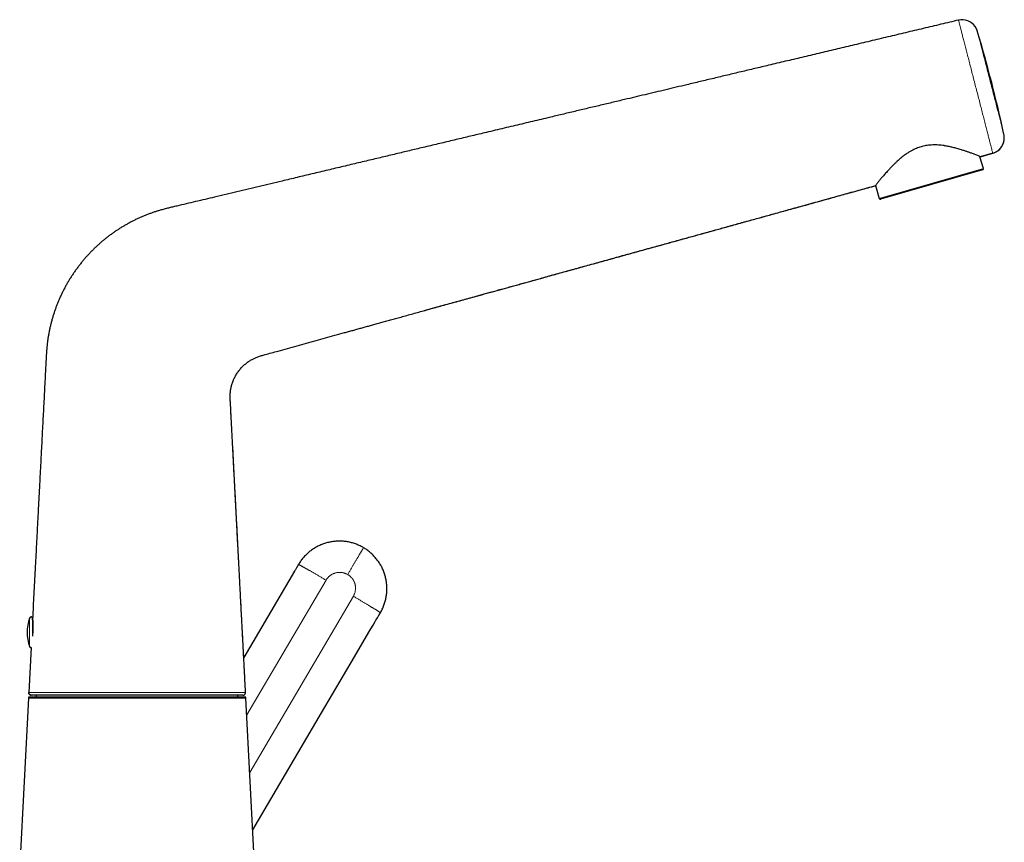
# Model space of a CAD drawing. Header units: millimetres. Extents: x 8 to 960, y 12 to 931.
# Tile 175 of 175: x 773 to 960, y 712 to 868. Entities that reach past the tile are written whole.
import ezdxf

# ---------------------------------------------------------------- set-up
doc = ezdxf.new("R2010")
doc.units = ezdxf.units.MM

msp = doc.modelspace()

# ---------------------------------------------------------------- linework, layer by layer
at = {"color": 8, "linetype": 'Continuous', "lineweight": 0}
for p, q in [((950.86, 867.99), (950.86, 867.98)), ((955.57, 839.89), (935.86, 834.24)), ((816.02, 736.4), (831.03, 761.93)), ((836.21, 758.89), (816.58, 725.53)), ((774.84, 754.75), (774.84, 749.36))]:
    msp.add_line(p, q, dxfattribs=at)
at = {"color": 7, "linetype": 'Continuous', "lineweight": 30}
for p, q in [((954.42, 865.94), (954.43, 865.91)), ((959.49, 846.22), (959.47, 846.3)), ((955.57, 839.89), (954.93, 842.12)), ((957.34, 842.78), (954.95, 842.12)), ((955.43, 839.64), (936.11, 834.1)), ((935.16, 836.69), (935.86, 834.24)), ((813.15, 798.79), (813.15, 798.8)), ((825.81, 764.89), (825.81, 764.88)), ((825.09, 763.66), (815.45, 747.28)), ((825.71, 764.72), (825.71, 764.72)), ((841.23, 755.59), (841.23, 755.59)), ((841.32, 755.75), (841.33, 755.76)), ((775.42, 754.66), (775.42, 751.35)), ((775.46, 755.02), (775.44, 754.61)), ((775.15, 749.15), (774.7, 740.68)), ((774.71, 740.68), (774.7, 740.68)), ((774.65, 739.6), (773, 708)), ((775.2, 740.15), (775.13, 740.16)), ((776.15, 740.15), (776.15, 739.85)), ((814.35, 739.85), (814.35, 740.15)), ((817.5, 707.98), (815.85, 739.6))]:
    msp.add_line(p, q, dxfattribs=at)
at = {"color": 7, "linetype": 'Continuous', "lineweight": 30, "flags": 128}
for points in [[(954.13, 866.61), (954.13, 866.61), (954.12, 866.62)], [(954.94, 842.12), (955.64, 842.32), (957.34, 842.79)], [(817.15, 714.67), (830.16, 736.78), (836.4, 747.39), (839.15, 752.06), (839.55, 752.74), (839.95, 753.42), (840.36, 754.11), (840.5, 754.35), (840.64, 754.58), (840.78, 754.82), (840.92, 755.07), (840.99, 755.19)], [(815.3, 740.15), (815.35, 740.16), (815.39, 740.16)]]:
    msp.add_lwpolyline(points, dxfattribs=at)
at = {"color": 7, "linetype": 'Continuous', "lineweight": 30}
for centre, radius, start, end in [((951.55, 865.07), 3, 35.0103, 103.3752), ((715.02, 793.92), 250, 12.0957, 16.743), ((956.54, 845.68), 3, 285.4666, 5.4289), ((955.38, 839.83), 0.2, 286, 16), ((936.06, 834.29), 0.2, 196, 286), ((783.42, 752.05), 9, 162.5584, 197.4416), ((775.12, 754.66), 0.3, 0, 162.5584), ((775.72, 754.52), 0.3, 180, 205.6811), ((775.12, 749.45), 0.3, 197.4416, 274.4771), ((815.3, 740.65), 0.5, 289.2259, 2.9923)]:
    msp.add_arc(centre, radius, start, end, dxfattribs=at)
for points, knots in [([(950.86, 867.99), (949.75, 867.73), (947.52, 867.2), (944.18, 866.41), (940.83, 865.61), (937.47, 864.81), (934.1, 864.01), (930.79, 863.22), (927.55, 862.45), (924.38, 861.7), (921.21, 860.94), (918.04, 860.19), (915.06, 859.48), (912.27, 858.82), (909.66, 858.2), (907.07, 857.58), (904.49, 856.97), (901.92, 856.36), (899.55, 855.79), (897.38, 855.28), (895.4, 854.8), (893.43, 854.34), (891.47, 853.87), (889.53, 853.41), (887.43, 852.91), (885.16, 852.37), (882.73, 851.79), (880.31, 851.22), (877.89, 850.64), (875.47, 850.07), (873.31, 849.55), (871.41, 849.1), (869.77, 848.71), (868.12, 848.32), (866.46, 847.92), (864.78, 847.53), (863.1, 847.13), (861.53, 846.75), (860.07, 846.41), (858.72, 846.09), (857.37, 845.76), (856, 845.44), (854.63, 845.11), (853.25, 844.78), (851.87, 844.46), (850.48, 844.13), (849.13, 843.8), (847.81, 843.49), (846.54, 843.19), (845.25, 842.88), (843.94, 842.57), (842.63, 842.26), (841.3, 841.94), (839.96, 841.62), (838.59, 841.3), (837.19, 840.96), (835.75, 840.62), (834.3, 840.28), (832.84, 839.93), (831.35, 839.58), (829.88, 839.23), (828.43, 838.88), (826.99, 838.54), (825.56, 838.2), (824.13, 837.86), (822.46, 837.46), (820.56, 837.01), (818.42, 836.5), (816.29, 836), (814.16, 835.49), (812.03, 834.98), (810.02, 834.5), (808.12, 834.05), (806.33, 833.63), (804.54, 833.2), (803.08, 832.86), (801.96, 832.6), (801.18, 832.4), (800.39, 832.2), (799.67, 832), (799, 831.81), (798.4, 831.61), (797.8, 831.4), (797.19, 831.18), (796.59, 830.94), (796, 830.68), (795.41, 830.42), (794.82, 830.14), (794.25, 829.85), (793.68, 829.55), (793.13, 829.24), (792.58, 828.92), (792.04, 828.59), (791.5, 828.24), (790.96, 827.88), (790.43, 827.5), (789.91, 827.11), (789.39, 826.72), (788.89, 826.31), (788.39, 825.89), (787.9, 825.46), (787.42, 825.02), (786.95, 824.56), (786.49, 824.1), (786.04, 823.62), (785.6, 823.14), (785.17, 822.64), (784.74, 822.13), (784.32, 821.6), (783.9, 821.05), (783.5, 820.49), (783.11, 819.92), (782.73, 819.35), (782.37, 818.77), (782.02, 818.18), (781.68, 817.58), (781.36, 816.97), (781.05, 816.36), (780.76, 815.74), (780.48, 815.12), (780.22, 814.51), (779.99, 813.9), (779.76, 813.3), (779.55, 812.69), (779.35, 812.06), (779.16, 811.41), (778.98, 810.76), (778.81, 810.09), (778.66, 809.42), (778.53, 808.75), (778.41, 808.09), (778.31, 807.44), (778.23, 806.8), (778.16, 806.15), (778.1, 805.5), (778.05, 804.68), (777.99, 803.69), (777.93, 802.54), (777.87, 801.38), (777.81, 800.23), (777.74, 798.84), (777.66, 797.22), (777.56, 795.34), (777.46, 793.46), (777.36, 791.58), (777.26, 789.71), (777.17, 787.83), (777.05, 785.62), (776.92, 783.08), (776.8, 780.77), (776.71, 779.05), (776.65, 777.91), (776.59, 776.78), (776.52, 775.54), (776.45, 774.19), (776.38, 772.72), (776.3, 771.25), (776.22, 769.77), (776.15, 768.3), (776.07, 766.83), (775.99, 765.36), (775.9, 763.61), (775.79, 761.58), (775.67, 759.27), (775.55, 756.96), (775.47, 755.42), (775.43, 754.65)], [0, 0, 0, 0, 0.01409, 0.028244, 0.042449, 0.056693, 0.070962, 0.085244, 0.09871, 0.112164, 0.125597, 0.138996, 0.152352, 0.163441, 0.174485, 0.185479, 0.196417, 0.207291, 0.218096, 0.226534, 0.234921, 0.243256, 0.251535, 0.259756, 0.267925, 0.27826, 0.288543, 0.298794, 0.309032, 0.319274, 0.329541, 0.336478, 0.34344, 0.350434, 0.357464, 0.364537, 0.371657, 0.378832, 0.384499, 0.390205, 0.395954, 0.401747, 0.407589, 0.413375, 0.419213, 0.425105, 0.431054, 0.436415, 0.441826, 0.447287, 0.452802, 0.458371, 0.463997, 0.469682, 0.475427, 0.481426, 0.487493, 0.493631, 0.499841, 0.506127, 0.512487, 0.518541, 0.524628, 0.530711, 0.536761, 0.542817, 0.551892, 0.560921, 0.569948, 0.578981, 0.587972, 0.597005, 0.604577, 0.612135, 0.619717, 0.627297, 0.630628, 0.633958, 0.637289, 0.640622, 0.643243, 0.645866, 0.648493, 0.651123, 0.653802, 0.656479, 0.659153, 0.661822, 0.664488, 0.667103, 0.669716, 0.672328, 0.67494, 0.677607, 0.680278, 0.682953, 0.685631, 0.688308, 0.690983, 0.693652, 0.696343, 0.699032, 0.701721, 0.704414, 0.707113, 0.709816, 0.712524, 0.715236, 0.718082, 0.720928, 0.723771, 0.726606, 0.729432, 0.732251, 0.73507, 0.737893, 0.740724, 0.74356, 0.7464, 0.74924, 0.751915, 0.754587, 0.757255, 0.759921, 0.762583, 0.765402, 0.76822, 0.771036, 0.773852, 0.776669, 0.77949, 0.782155, 0.784828, 0.787509, 0.790195, 0.792883, 0.797672, 0.802442, 0.807197, 0.811943, 0.816683, 0.824374, 0.832108, 0.839889, 0.847624, 0.855357, 0.863116, 0.870832, 0.882717, 0.894629, 0.899322, 0.904033, 0.908734, 0.913392, 0.919393, 0.925439, 0.93154, 0.937645, 0.943723, 0.94976, 0.955796, 0.961881, 0.971451, 0.980972, 0.9905, 1, 1, 1, 1]), ([(954.43, 865.93), (954.41, 865.97), (954.38, 866.06), (954.34, 866.18), (954.3, 866.27), (954.26, 866.35), (954.23, 866.43), (954.19, 866.5), (954.15, 866.57), (954.11, 866.63), (954.08, 866.69), (954.04, 866.75), (954.02, 866.78), (954.01, 866.8)], [0, 0, 0, 0, 0.123711, 0.244378, 0.323879, 0.403175, 0.48281, 0.563357, 0.645401, 0.72953, 0.816316, 0.906302, 1, 1, 1, 1]), ([(957.34, 842.79), (957.41, 842.81), (957.55, 842.85), (957.75, 842.93), (957.94, 843.03), (958.12, 843.13), (958.28, 843.23), (958.42, 843.35), (958.55, 843.46), (958.67, 843.58), (958.77, 843.69), (958.86, 843.8), (958.94, 843.9), (959.01, 843.99), (959.07, 844.09), (959.12, 844.18), (959.17, 844.26), (959.21, 844.34), (959.24, 844.42), (959.28, 844.49), (959.3, 844.56), (959.33, 844.62), (959.35, 844.67), (959.38, 844.74), (959.41, 844.83), (959.44, 844.93), (959.46, 845.05), (959.49, 845.18), (959.52, 845.34), (959.53, 845.5), (959.54, 845.65), (959.53, 845.81), (959.52, 845.97), (959.5, 846.14), (959.48, 846.26), (959.47, 846.32)], [0, 0, 0, 0, 0.0481199, 0.0950691, 0.140618, 0.1845619, 0.226725, 0.266964, 0.3051707, 0.3412736, 0.3752391, 0.4070729, 0.4368219, 0.4645467, 0.4901823, 0.5137856, 0.535447, 0.555282, 0.5734383, 0.5901036, 0.6055147, 0.6199642, 0.6340532, 0.6507059, 0.6708083, 0.6944237, 0.7215512, 0.7521402, 0.7860963, 0.8232812, 0.8552347, 0.8890248, 0.9245189, 0.9615664, 1, 1, 1, 1]), ([(954.94, 842.13), (954.93, 842.14), (954.91, 842.15), (954.78, 842.21), (954.53, 842.32), (954.17, 842.48), (953.68, 842.66), (953.21, 842.83), (952.82, 842.97), (952.57, 843.05), (952.31, 843.14), (952.03, 843.23), (951.73, 843.33), (951.25, 843.48), (950.61, 843.67), (949.83, 843.87), (949.2, 844.01), (948.71, 844.11), (948.41, 844.17), (948.22, 844.2), (948.12, 844.22), (948.02, 844.23), (947.95, 844.25), (947.54, 844.3), (946.8, 844.36), (945.73, 844.36), (944.72, 844.25), (943.76, 844.04), (942.85, 843.71), (942.17, 843.38), (941.7, 843.12), (941.44, 842.96), (941.18, 842.8), (940.92, 842.62), (940.65, 842.44), (940.39, 842.25), (940.18, 842.08), (940, 841.93), (939.81, 841.77), (939.56, 841.54), (939.24, 841.25), (938.87, 840.9), (938.44, 840.48), (937.98, 840.02), (937.45, 839.44), (936.91, 838.83), (936.39, 838.23), (935.97, 837.73), (935.65, 837.33), (935.41, 837.02), (935.26, 836.81), (935.17, 836.68), (935.16, 836.67), (935.16, 836.66)], [0, 0, 0, 0, 0.016349, 0.043796, 0.072813, 0.103516, 0.136002, 0.170353, 0.182235, 0.194335, 0.206654, 0.219195, 0.23196, 0.24495, 0.278579, 0.307239, 0.330929, 0.345435, 0.357145, 0.361046, 0.364499, 0.367506, 0.370066, 0.372178, 0.407599, 0.440493, 0.471115, 0.499777, 0.52815, 0.558711, 0.567894, 0.577285, 0.586891, 0.596716, 0.606766, 0.617044, 0.627556, 0.632392, 0.640395, 0.651565, 0.665901, 0.683404, 0.704074, 0.72791, 0.754912, 0.792732, 0.828706, 0.862889, 0.895348, 0.926157, 0.955407, 0.983202, 1, 1, 1, 1]), ([(813.15, 798.81), (813.19, 798.92), (813.25, 799.16), (813.37, 799.5), (813.51, 799.84), (813.66, 800.17), (813.82, 800.5), (814, 800.81), (814.19, 801.12), (814.39, 801.41), (814.61, 801.7), (814.84, 801.98), (815.09, 802.25), (815.34, 802.51), (815.61, 802.75), (815.89, 802.98), (816.18, 803.21), (816.47, 803.4), (816.74, 803.58), (817.01, 803.73), (817.28, 803.87), (817.55, 804), (817.83, 804.12), (818.13, 804.24), (818.45, 804.35), (818.8, 804.45), (819.14, 804.55), (819.78, 804.72), (820.72, 804.98), (822.14, 805.38), (823.75, 805.82), (825.55, 806.32), (827.35, 806.82), (829.14, 807.31), (830.94, 807.81), (832.73, 808.31), (834.19, 808.71), (835.32, 809.02), (836.11, 809.24), (836.9, 809.46), (837.69, 809.68), (838.48, 809.9), (839.28, 810.12), (840.11, 810.35), (840.98, 810.59), (841.89, 810.84), (842.81, 811.1), (843.75, 811.35), (844.74, 811.63), (845.8, 811.92), (846.92, 812.23), (848.06, 812.55), (849.21, 812.87), (850.38, 813.19), (851.55, 813.51), (852.78, 813.85), (854.07, 814.21), (855.4, 814.58), (856.75, 814.95), (858.11, 815.33), (859.61, 815.74), (861.25, 816.2), (863.04, 816.69), (864.84, 817.19), (866.65, 817.69), (868.47, 818.2), (870.31, 818.7), (872.41, 819.28), (874.76, 819.94), (877.37, 820.66), (879.99, 821.38), (882.62, 822.11), (885.24, 822.83), (887.83, 823.55), (890.41, 824.27), (892.98, 824.98), (895.41, 825.65), (897.69, 826.28), (899.84, 826.87), (901.97, 827.46), (904.09, 828.05), (906.2, 828.63), (908.42, 829.25), (910.76, 829.89), (913.2, 830.57), (915.63, 831.24), (918.21, 831.96), (920.93, 832.71), (923.79, 833.5), (926.64, 834.29), (929.48, 835.08), (932.31, 835.86), (934.2, 836.38), (935.15, 836.64)], [0, 0, 0, 0, 0.0028188, 0.0056373, 0.0084574, 0.011281, 0.0141098, 0.0168936, 0.0196798, 0.0224647, 0.0252447, 0.0280728, 0.0308905, 0.0337026, 0.0365146, 0.0393322, 0.0421605, 0.0450022, 0.0473714, 0.0497423, 0.0521115, 0.0544759, 0.0568329, 0.0591829, 0.0619491, 0.0647159, 0.067485, 0.0702566, 0.0801729, 0.0901208, 0.1045931, 0.1190177, 0.133493, 0.1479011, 0.1622809, 0.1767377, 0.1911805, 0.1975577, 0.203934, 0.2102929, 0.2166201, 0.2229454, 0.2293257, 0.235792, 0.243004, 0.2503174, 0.2577298, 0.2652385, 0.2728411, 0.281752, 0.2907814, 0.2999252, 0.3091797, 0.3185409, 0.3280049, 0.3375678, 0.3481966, 0.3589351, 0.3697783, 0.3807209, 0.3917576, 0.4059636, 0.4203037, 0.4347671, 0.4493429, 0.4640205, 0.4787891, 0.4936379, 0.5145405, 0.5355496, 0.5566357, 0.5777693, 0.5989207, 0.6196832, 0.6404065, 0.6610626, 0.6816233, 0.6989733, 0.716219, 0.7333588, 0.7503984, 0.7673435, 0.7841998, 0.8039598, 0.8236138, 0.8431711, 0.862641, 0.8857186, 0.9087013, 0.931605, 0.9544455, 0.9772386, 1, 1, 1, 1]), ([(849.67, 812.99), (849.97, 813.07), (850.55, 813.24), (851.44, 813.48), (852.35, 813.74), (853.28, 813.99), (854.22, 814.25), (855.15, 814.51), (856.07, 814.76), (856.98, 815.02), (857.91, 815.27), (858.84, 815.53), (859.79, 815.79), (860.76, 816.06), (861.74, 816.33), (862.73, 816.61), (863.74, 816.89), (864.76, 817.17), (865.8, 817.46), (866.83, 817.74), (867.85, 818.02), (868.86, 818.3), (869.89, 818.59), (870.92, 818.87), (872.07, 819.19), (873.32, 819.54), (874.69, 819.92), (876.07, 820.3), (877.48, 820.69), (878.88, 821.08), (880.3, 821.47), (881.72, 821.86), (883.16, 822.26), (884.62, 822.66), (886.1, 823.08), (887.61, 823.49), (889.13, 823.91), (890.66, 824.34), (892.2, 824.76), (893.75, 825.19), (895.52, 825.68), (897.53, 826.24), (899.76, 826.86), (902.01, 827.48), (904.28, 828.1), (906.55, 828.73), (908.84, 829.37), (911.14, 830), (913.38, 830.62), (915.55, 831.23), (917.66, 831.81), (919.78, 832.39), (921.91, 832.98), (924.06, 833.58), (926.22, 834.18), (928.24, 834.74), (930.12, 835.26), (931.85, 835.74), (933.53, 836.2), (934.64, 836.51), (935.16, 836.65)], [0, 0, 0, 0, 0.0102218, 0.0206436, 0.0312657, 0.0420884, 0.0531117, 0.0643356, 0.0748001, 0.0854327, 0.096233, 0.1072004, 0.1183344, 0.1296341, 0.1410988, 0.1527273, 0.1645187, 0.1764715, 0.1885845, 0.2008559, 0.2125699, 0.2244217, 0.2364098, 0.2485324, 0.2607874, 0.2765733, 0.2925661, 0.3087608, 0.3251524, 0.3417353, 0.3582023, 0.3748421, 0.3916481, 0.4086137, 0.4260825, 0.443702, 0.4614636, 0.4793585, 0.4973772, 0.5155099, 0.5337463, 0.5597502, 0.5859099, 0.6122152, 0.6386696, 0.6652775, 0.6920441, 0.718975, 0.7460767, 0.7705644, 0.7952014, 0.8199937, 0.8449482, 0.8700721, 0.8953732, 0.9208597, 0.9409766, 0.9612175, 0.9815872, 1, 1, 1, 1]), ([(815.79, 740.68), (815.77, 741), (815.74, 741.7), (815.68, 742.77), (815.62, 743.88), (815.57, 744.97), (815.51, 746.04), (815.46, 747.09), (815.4, 748.13), (815.35, 749.18), (815.29, 750.22), (815.24, 751.25), (815.18, 752.27), (815.13, 753.27), (815.08, 754.27), (815.03, 755.26), (814.97, 756.29), (814.92, 757.35), (814.86, 758.46), (814.8, 759.56), (814.75, 760.64), (814.69, 761.7), (814.64, 762.73), (814.59, 763.72), (814.54, 764.68), (814.49, 765.63), (814.44, 766.57), (814.39, 767.46), (814.35, 768.32), (814.3, 769.13), (814.26, 769.93), (814.22, 770.72), (814.18, 771.5), (814.14, 772.27), (814.1, 773.05), (814.06, 773.85), (814.01, 774.66), (813.97, 775.45), (813.93, 776.24), (813.89, 777.01), (813.85, 777.76), (813.81, 778.5), (813.78, 779.22), (813.74, 779.93), (813.7, 780.62), (813.67, 781.3), (813.63, 781.96), (813.6, 782.61), (813.56, 783.26), (813.53, 783.9), (813.5, 784.54), (813.47, 785.17), (813.43, 785.78), (813.4, 786.37), (813.37, 786.96), (813.34, 787.51), (813.32, 788.03), (813.29, 788.52), (813.26, 789), (813.24, 789.47), (813.22, 789.93), (813.19, 790.4), (813.17, 790.89), (813.14, 791.39), (813.11, 791.87), (813.09, 792.34), (813.07, 792.79), (813.04, 793.22), (813.02, 793.63), (813.01, 794.02), (812.99, 794.39), (812.97, 794.74), (812.95, 795.07), (812.93, 795.39), (812.91, 795.69), (812.89, 795.97), (812.88, 796.23), (812.87, 796.47), (812.87, 796.69), (812.87, 796.9), (812.88, 797.1), (812.89, 797.3), (812.91, 797.49), (812.93, 797.68), (812.95, 797.86), (812.98, 798.03), (813.01, 798.18), (813.04, 798.33), (813.07, 798.46), (813.1, 798.58), (813.12, 798.69), (813.14, 798.76), (813.15, 798.79)], [0, 0, 0, 0, 0.016703, 0.035958, 0.055015, 0.073783, 0.092037, 0.110163, 0.128098, 0.145869, 0.1639, 0.181688, 0.199121, 0.216353, 0.233489, 0.250484, 0.267282, 0.286573, 0.305586, 0.324405, 0.342967, 0.361235, 0.379262, 0.396019, 0.412489, 0.428729, 0.444821, 0.460703, 0.474881, 0.488822, 0.502567, 0.516142, 0.529559, 0.542812, 0.555861, 0.569946, 0.583802, 0.597493, 0.610999, 0.624249, 0.637205, 0.649873, 0.66227, 0.674431, 0.686402, 0.697986, 0.709373, 0.720534, 0.731459, 0.742697, 0.753678, 0.76441, 0.7749, 0.785154, 0.795162, 0.804907, 0.813598, 0.82206, 0.830306, 0.838345, 0.846188, 0.853833, 0.862741, 0.871354, 0.879667, 0.887686, 0.895415, 0.902727, 0.909763, 0.916518, 0.922986, 0.928946, 0.934631, 0.94004, 0.945171, 0.950024, 0.954601, 0.958664, 0.962484, 0.966063, 0.969445, 0.972676, 0.97617, 0.979477, 0.982601, 0.98555, 0.988328, 0.990944, 0.993407, 0.995728, 0.997921, 1, 1, 1, 1]), ([(838.13, 768.08), (838.04, 768.13), (837.84, 768.25), (837.51, 768.41), (837.15, 768.58), (836.78, 768.73), (836.41, 768.86), (836.04, 768.98), (835.66, 769.08), (835.28, 769.16), (834.89, 769.23), (834.49, 769.28), (834.09, 769.31), (833.69, 769.32), (833.29, 769.32), (832.9, 769.3), (832.5, 769.26), (832.11, 769.21), (831.73, 769.13), (831.34, 769.04), (830.96, 768.94), (830.58, 768.81), (830.21, 768.67), (829.84, 768.51), (829.48, 768.34), (829.14, 768.16), (828.8, 767.96), (828.47, 767.74), (828.15, 767.51), (827.84, 767.27), (827.54, 767.01), (827.25, 766.74), (826.98, 766.45), (826.71, 766.16), (826.47, 765.85), (826.23, 765.54), (826.02, 765.22), (825.88, 765), (825.81, 764.89)], [0, 0, 0, 0, 0.022018, 0.050051, 0.078096, 0.106163, 0.134256, 0.16188, 0.189544, 0.217252, 0.245001, 0.273287, 0.301596, 0.32992, 0.358253, 0.386586, 0.414405, 0.442208, 0.469991, 0.497758, 0.526013, 0.554251, 0.582475, 0.610686, 0.638884, 0.666567, 0.694241, 0.721906, 0.749561, 0.777705, 0.805831, 0.833936, 0.862022, 0.890086, 0.91762, 0.945121, 0.972582, 1, 1, 1, 1]), ([(841.33, 755.76), (841.39, 755.88), (841.52, 756.1), (841.7, 756.45), (841.86, 756.81), (842.01, 757.18), (842.13, 757.55), (842.25, 757.92), (842.34, 758.3), (842.42, 758.68), (842.48, 759.06), (842.53, 759.45), (842.56, 759.85), (842.57, 760.25), (842.57, 760.64), (842.54, 761.03), (842.5, 761.42), (842.45, 761.81), (842.37, 762.19), (842.29, 762.58), (842.18, 762.96), (842.05, 763.33), (841.91, 763.71), (841.75, 764.07), (841.58, 764.43), (841.4, 764.77), (841.19, 765.11), (840.98, 765.44), (840.75, 765.75), (840.5, 766.06), (840.25, 766.36), (839.97, 766.65), (839.69, 766.92), (839.4, 767.18), (839.09, 767.43), (838.78, 767.66), (838.46, 767.88), (838.24, 768.01), (838.13, 768.08)], [0, 0, 0, 0, 0.0277512, 0.0555475, 0.0833835, 0.1112535, 0.1391531, 0.1665748, 0.1940155, 0.221475, 0.2489526, 0.2769435, 0.3049439, 0.3329535, 0.3609731, 0.389004, 0.4165466, 0.4441021, 0.4716718, 0.4992575, 0.5273614, 0.5554831, 0.583625, 0.6117829, 0.6399486, 0.6676108, 0.6952645, 0.7229023, 0.7505175, 0.7786014, 0.8066429, 0.8346379, 0.8625913, 0.8905109, 0.9179059, 0.9452814, 0.9726439, 1, 1, 1, 1]), ([(825.81, 764.88), (825.77, 764.81), (825.71, 764.71), (825.65, 764.61), (825.63, 764.58)], [0, 0, 0, 0, 0.68093, 1, 1, 1, 1]), ([(825.81, 764.88), (825.79, 764.85), (825.77, 764.81), (825.74, 764.76), (825.74, 764.76)], [0, 0, 0, 0, 0.780506, 1, 1, 1, 1]), ([(825.71, 764.72), (825.69, 764.67), (825.57, 764.48), (825.46, 764.28), (825.37, 764.13)], [0, 0, 0, 0, 0.2284144, 1, 1, 1, 1]), ([(840.99, 755.19), (841.04, 755.28), (841.12, 755.41), (841.2, 755.54), (841.23, 755.59)], [0, 0, 0, 0, 0.67254, 1, 1, 1, 1]), ([(841.15, 755.45), (841.18, 755.5), (841.24, 755.6), (841.29, 755.7), (841.32, 755.75)], [0, 0, 0, 0, 0.505302, 1, 1, 1, 1]), ([(841.17, 755.49), (841.18, 755.51), (841.2, 755.54), (841.22, 755.57), (841.23, 755.59)], [0, 0, 0, 0, 0.447244, 1, 1, 1, 1]), ([(775.43, 754.65), (775.43, 754.65), (775.43, 754.65), (775.44, 754.63), (775.44, 754.59), (775.44, 754.54), (775.45, 754.48), (775.45, 754.44), (775.45, 754.41), (775.45, 754.38), (775.46, 754.35), (775.46, 754.31), (775.46, 754.27), (775.46, 754.21), (775.47, 754.15), (775.47, 754.09), (775.47, 754.03), (775.48, 753.98), (775.48, 753.93), (775.48, 753.9), (775.48, 753.87), (775.48, 753.84), (775.48, 753.82), (775.48, 753.8), (775.49, 753.77), (775.49, 753.71), (775.49, 753.63), (775.49, 753.52), (775.5, 753.39), (775.5, 753.23), (775.5, 753.07), (775.5, 752.93), (775.5, 752.8), (775.49, 752.68), (775.49, 752.55), (775.49, 752.43), (775.48, 752.3), (775.48, 752.18), (775.47, 752.03), (775.46, 751.86), (775.45, 751.66), (775.43, 751.5), (775.42, 751.4), (775.42, 751.37)], [0, 0, 0, 0, 0.038321, 0.079642, 0.122447, 0.166738, 0.212516, 0.224324, 0.237178, 0.251081, 0.26603, 0.282028, 0.299072, 0.320636, 0.345599, 0.367638, 0.386755, 0.403098, 0.416458, 0.426836, 0.434108, 0.44132, 0.448472, 0.455563, 0.462594, 0.469565, 0.501613, 0.529099, 0.555519, 0.60004, 0.64117, 0.668413, 0.695525, 0.722508, 0.749363, 0.77609, 0.802691, 0.829168, 0.85552, 0.894892, 0.936004, 0.978858, 1, 1, 1, 1]), ([(775.45, 754.39), (775.45, 754.4), (775.45, 754.42), (775.45, 754.45), (775.45, 754.47), (775.45, 754.49), (775.44, 754.51), (775.44, 754.52), (775.44, 754.54), (775.44, 754.55), (775.44, 754.57), (775.44, 754.6), (775.44, 754.62), (775.43, 754.64), (775.43, 754.65), (775.43, 754.65), (775.43, 754.65)], [0, 0, 0, 0, 0.054957, 0.13074, 0.173248, 0.215422, 0.257261, 0.298765, 0.339935, 0.380771, 0.421273, 0.530919, 0.63804, 0.762268, 0.882921, 1, 1, 1, 1]), ([(775.03, 740.19), (775.02, 740.19), (774.98, 740.21), (774.92, 740.24), (774.86, 740.29), (774.8, 740.35), (774.75, 740.43), (774.72, 740.51), (774.7, 740.6), (774.7, 740.65), (774.7, 740.68)], [0, 0, 0, 0, 0.063152, 0.187144, 0.31328, 0.439993, 0.587826, 0.73175, 0.869666, 1, 1, 1, 1]), ([(774.7, 740.68), (774.7, 740.68), (774.7, 740.68), (774.71, 740.68), (774.71, 740.68)], [0, 0, 0, 0, 0.000045, 1, 1, 1, 1]), ([(774.71, 740.68), (774.71, 740.66), (774.71, 740.62), (774.72, 740.56), (774.73, 740.51), (774.75, 740.45), (774.77, 740.4), (774.8, 740.36), (774.83, 740.32), (774.87, 740.29), (774.9, 740.26), (774.93, 740.24), (774.96, 740.22), (774.98, 740.21), (775.01, 740.2), (775.03, 740.19), (775.06, 740.18), (775.08, 740.17), (775.11, 740.16), (775.13, 740.16), (775.15, 740.16), (775.16, 740.16)], [0, 0, 0, 0, 0.057103, 0.111817, 0.163307, 0.210865, 0.267203, 0.314664, 0.353734, 0.403473, 0.443037, 0.472902, 0.501469, 0.534457, 0.574184, 0.621983, 0.678606, 0.744495, 0.81992, 0.90505, 1, 1, 1, 1]), ([(815.34, 740.16), (815.35, 740.16), (815.36, 740.16), (815.37, 740.16), (815.39, 740.16), (815.41, 740.17), (815.42, 740.17), (815.44, 740.18), (815.46, 740.18), (815.48, 740.19), (815.49, 740.2), (815.51, 740.21), (815.53, 740.22), (815.56, 740.23), (815.58, 740.25), (815.62, 740.28), (815.66, 740.31), (815.7, 740.36), (815.73, 740.42), (815.76, 740.48), (815.78, 740.54), (815.79, 740.61), (815.79, 740.66), (815.79, 740.68)], [0, 0, 0, 0, 0.093494, 0.176313, 0.248526, 0.310241, 0.361645, 0.403076, 0.43521, 0.459531, 0.469789, 0.485203, 0.506459, 0.531155, 0.561401, 0.598072, 0.644288, 0.700155, 0.76508, 0.819087, 0.876864, 0.937516, 1, 1, 1, 1]), ([(774.74, 739.86), (774.73, 739.84), (774.7, 739.8), (774.68, 739.73), (774.66, 739.67), (774.66, 739.62), (774.65, 739.6)], [0, 0, 0, 0, 0.261824, 0.517098, 0.763711, 1, 1, 1, 1]), ([(774.74, 739.85), (774.74, 739.85), (774.74, 739.85), (774.77, 739.85), (774.8, 739.85), (774.86, 739.85), (774.93, 739.85), (775.01, 739.85), (775.11, 739.85), (775.23, 739.85), (775.37, 739.85), (775.52, 739.85), (775.69, 739.85), (775.88, 739.85), (776.08, 739.85), (776.29, 739.85), (776.52, 739.85), (776.76, 739.85), (777.01, 739.85), (777.27, 739.85), (777.55, 739.85), (777.84, 739.85), (778.15, 739.85), (778.47, 739.85), (778.81, 739.85), (779.17, 739.85), (779.55, 739.85), (779.93, 739.85), (780.33, 739.85), (780.74, 739.85), (781.15, 739.85), (781.56, 739.85), (781.99, 739.85), (782.42, 739.85), (782.87, 739.85), (783.32, 739.85), (783.79, 739.85), (784.27, 739.85), (784.76, 739.85), (785.27, 739.85), (785.79, 739.85), (786.32, 739.85), (786.86, 739.85), (787.39, 739.85), (787.92, 739.85), (788.45, 739.85), (788.99, 739.85), (789.53, 739.85), (790.07, 739.85), (790.62, 739.85), (791.17, 739.85), (791.73, 739.85), (792.31, 739.85), (792.89, 739.85), (793.48, 739.85), (794.07, 739.85), (794.66, 739.85), (795.05, 739.85), (795.25, 739.85)], [0, 0, 0, 0, 0.017498, 0.034984, 0.052457, 0.069928, 0.087413, 0.104923, 0.122473, 0.14001, 0.158342, 0.176653, 0.194957, 0.21327, 0.231607, 0.249984, 0.267503, 0.284993, 0.302467, 0.319939, 0.337421, 0.354928, 0.372473, 0.390007, 0.408338, 0.426648, 0.444952, 0.463266, 0.481604, 0.499982, 0.517496, 0.534982, 0.552455, 0.569926, 0.587411, 0.604921, 0.62247, 0.63998, 0.658306, 0.676639, 0.695006, 0.713363, 0.731683, 0.74998, 0.767417, 0.784896, 0.80243, 0.819978, 0.837471, 0.854966, 0.872476, 0.890024, 0.908373, 0.926694, 0.945002, 0.963312, 0.98164, 1, 1, 1, 1]), ([(815.3, 740.15), (815.3, 740.15), (815.29, 740.15), (815.27, 740.15), (815.23, 740.15), (815.18, 740.15), (815.11, 740.15), (815.03, 740.15), (814.93, 740.15), (814.82, 740.15), (814.69, 740.15), (814.55, 740.15), (814.39, 740.15), (814.22, 740.15), (814.03, 740.15), (813.83, 740.15), (813.62, 740.15), (813.39, 740.15), (813.14, 740.15), (812.89, 740.15), (812.61, 740.15), (812.33, 740.15), (812.03, 740.15), (811.72, 740.15), (811.39, 740.15), (811.03, 740.15), (810.65, 740.15), (810.25, 740.15), (809.84, 740.15), (809.43, 740.15), (809.02, 740.15), (808.61, 740.15), (808.2, 740.15), (807.77, 740.15), (807.34, 740.15), (806.9, 740.15), (806.45, 740.15), (806, 740.15), (805.53, 740.15), (805.06, 740.15), (804.57, 740.15), (804.08, 740.15), (803.58, 740.15), (803.07, 740.15), (802.56, 740.15), (802.04, 740.15), (801.51, 740.15), (800.98, 740.15), (800.45, 740.15), (799.91, 740.15), (799.37, 740.15), (798.83, 740.15), (798.27, 740.15), (797.68, 740.15), (797.07, 740.15), (796.47, 740.15), (795.86, 740.15), (795.27, 740.15), (794.7, 740.15), (794.14, 740.15), (793.59, 740.15), (793.04, 740.15), (792.5, 740.15), (791.96, 740.15), (791.42, 740.15), (790.89, 740.15), (790.36, 740.15), (789.83, 740.15), (789.29, 740.15), (788.77, 740.15), (788.25, 740.15), (787.73, 740.15), (787.22, 740.15), (786.72, 740.15), (786.22, 740.15), (785.73, 740.15), (785.24, 740.15), (784.77, 740.15), (784.3, 740.15), (783.84, 740.15), (783.37, 740.15), (782.9, 740.15), (782.43, 740.15), (781.97, 740.15), (781.52, 740.15), (781.09, 740.15), (780.69, 740.15), (780.32, 740.15), (779.96, 740.15), (779.6, 740.15), (779.27, 740.15), (778.94, 740.15), (778.63, 740.15), (778.33, 740.15), (778.05, 740.15), (777.77, 740.15), (777.51, 740.15), (777.25, 740.15), (777.02, 740.15), (776.79, 740.15), (776.58, 740.15), (776.39, 740.15), (776.21, 740.15), (776.04, 740.15), (775.89, 740.15), (775.75, 740.15), (775.63, 740.15), (775.52, 740.15), (775.43, 740.15), (775.35, 740.15), (775.28, 740.15), (775.24, 740.15), (775.21, 740.15), (775.2, 740.15), (775.2, 740.15)], [0, 0, 0, 0, 0.00878, 0.017561, 0.026341, 0.035122, 0.043903, 0.052528, 0.061152, 0.069777, 0.078401, 0.087202, 0.096002, 0.104801, 0.113601, 0.1224, 0.131199, 0.139999, 0.148798, 0.157598, 0.166399, 0.175199, 0.184, 0.192801, 0.201602, 0.211282, 0.220962, 0.230642, 0.240321, 0.25, 0.258781, 0.267561, 0.276341, 0.285121, 0.293902, 0.302526, 0.311151, 0.319776, 0.3284, 0.337201, 0.346002, 0.354802, 0.363602, 0.372402, 0.381201, 0.390001, 0.3988, 0.4076, 0.4164, 0.4252, 0.434, 0.442801, 0.451601, 0.461281, 0.47096, 0.48064, 0.490319, 0.499998, 0.508779, 0.51756, 0.526341, 0.535123, 0.543905, 0.55253, 0.561154, 0.569779, 0.578402, 0.587202, 0.596001, 0.6048, 0.6136, 0.622399, 0.631199, 0.639999, 0.648799, 0.6576, 0.6664, 0.675201, 0.684001, 0.692801, 0.701601, 0.711281, 0.72096, 0.73064, 0.74032, 0.749999, 0.75878, 0.767561, 0.776342, 0.785122, 0.793903, 0.802528, 0.811152, 0.819776, 0.8284, 0.837201, 0.846001, 0.854801, 0.863601, 0.872401, 0.8812, 0.89, 0.8988, 0.9076, 0.9164, 0.9252, 0.934, 0.9428, 0.9516, 0.961281, 0.970961, 0.980641, 0.99032, 1, 1, 1, 1]), ([(795.25, 739.85), (795.44, 739.85), (795.82, 739.85), (796.38, 739.85), (796.94, 739.85), (797.5, 739.85), (798.06, 739.85), (798.62, 739.85), (799.18, 739.85), (799.74, 739.85), (800.3, 739.85), (800.87, 739.85), (801.44, 739.85), (802, 739.85), (802.56, 739.85), (803.1, 739.85), (803.62, 739.85), (804.13, 739.85), (804.64, 739.85), (805.14, 739.85), (805.63, 739.85), (806.11, 739.85), (806.58, 739.85), (807.06, 739.85), (807.53, 739.85), (808, 739.85), (808.45, 739.85), (808.9, 739.85), (809.34, 739.85), (809.75, 739.85), (810.15, 739.85), (810.54, 739.85), (810.91, 739.85), (811.26, 739.85), (811.61, 739.85), (811.94, 739.85), (812.27, 739.85), (812.58, 739.85), (812.89, 739.85), (813.18, 739.85), (813.46, 739.85), (813.72, 739.85), (813.97, 739.85), (814.2, 739.85), (814.42, 739.85), (814.61, 739.85), (814.79, 739.85), (814.95, 739.85), (815.1, 739.85), (815.24, 739.85), (815.36, 739.85), (815.47, 739.85), (815.56, 739.85), (815.63, 739.85), (815.69, 739.85), (815.74, 739.85), (815.76, 739.85), (815.77, 739.85), (815.77, 739.85), (815.77, 739.85)], [0, 0, 0, 0, 0.017515, 0.035003, 0.052478, 0.069951, 0.087436, 0.104948, 0.122498, 0.140009, 0.158334, 0.176665, 0.195033, 0.213394, 0.231711, 0.25, 0.267432, 0.284908, 0.302444, 0.320002, 0.337505, 0.354997, 0.372491, 0.39002, 0.408355, 0.426666, 0.444969, 0.463279, 0.481612, 0.499982, 0.517517, 0.535018, 0.552497, 0.569968, 0.587444, 0.604939, 0.622466, 0.640006, 0.658343, 0.676656, 0.694959, 0.713268, 0.731598, 0.749965, 0.7675, 0.785, 0.80248, 0.819951, 0.837427, 0.854923, 0.87245, 0.889993, 0.908333, 0.926647, 0.944951, 0.963259, 0.981586, 0.999949, 1, 1, 1, 1]), ([(815.85, 739.6), (815.85, 739.62), (815.85, 739.67), (815.83, 739.73), (815.8, 739.8), (815.78, 739.84), (815.77, 739.86)], [0, 0, 0, 0, 0.236289, 0.482902, 0.738176, 1, 1, 1, 1])]:
    msp.add_open_spline(points, degree=3, knots=knots, dxfattribs=at)
at = {"color": 8, "linetype": 'Continuous', "lineweight": 0}
for points, knots in [([(957.34, 842.78), (957.34, 842.8), (957.33, 842.82), (957.28, 843.01), (957.2, 843.31), (957.1, 843.73), (956.96, 844.25), (956.8, 844.89), (956.61, 845.63), (956.4, 846.46), (956.17, 847.38), (955.91, 848.37), (955.64, 849.44), (955.35, 850.56), (955.05, 851.72), (954.75, 852.93), (954.43, 854.15), (954.11, 855.39), (953.79, 856.63), (953.48, 857.85), (953.17, 859.06), (952.87, 860.22), (952.58, 861.34), (952.3, 862.41), (952.05, 863.4), (951.81, 864.32), (951.59, 865.15), (951.4, 865.89), (951.24, 866.52), (951.1, 867.05), (950.99, 867.47), (950.92, 867.77), (950.87, 867.96), (950.86, 867.98), (950.86, 867.99)], [0, 0, 0, 0, 0.03129, 0.062478, 0.093701, 0.124991, 0.156205, 0.187467, 0.218746, 0.249968, 0.281225, 0.312437, 0.343641, 0.374969, 0.406186, 0.437381, 0.468699, 0.499896, 0.531173, 0.56246, 0.59369, 0.624959, 0.656236, 0.687496, 0.718746, 0.749994, 0.781258, 0.812481, 0.84371, 0.875018, 0.906274, 0.937522, 0.968761, 1, 1, 1, 1]), ([(954.43, 865.91), (954.43, 865.89), (954.44, 865.86), (954.5, 865.63), (954.61, 865.22), (954.75, 864.65), (954.94, 863.93), (955.16, 863.09), (955.41, 862.12), (955.68, 861.05), (955.98, 859.89), (956.29, 858.67), (956.62, 857.41), (956.95, 856.12), (957.28, 854.84), (957.6, 853.57), (957.92, 852.35), (958.21, 851.2), (958.49, 850.13), (958.74, 849.16), (958.96, 848.31), (959.14, 847.59), (959.29, 847.02), (959.39, 846.61), (959.45, 846.38), (959.46, 846.35), (959.46, 846.34)], [0, 0, 0, 0, 0.026671, 0.069693, 0.112716, 0.155739, 0.198762, 0.241785, 0.284808, 0.327831, 0.370854, 0.413877, 0.4569, 0.499924, 0.542947, 0.58597, 0.628993, 0.672017, 0.71504, 0.758063, 0.801087, 0.84411, 0.887134, 0.930157, 0.973181, 1, 1, 1, 1]), ([(815.8, 740.68), (815.75, 741.65), (815.64, 743.6), (815.49, 746.52), (815.34, 749.43), (815.19, 752.35), (815.05, 754.93), (814.93, 757.17), (814.83, 759.08), (814.73, 760.99), (814.63, 762.9), (814.53, 764.81), (814.41, 767.22), (814.26, 770.13), (814.08, 773.55), (813.9, 776.96), (813.72, 780.37), (813.54, 783.78), (813.4, 786.6), (813.28, 788.82), (813.2, 790.45), (813.11, 792.07), (813.05, 793.3), (813.01, 794.11), (812.99, 794.53), (812.96, 794.94), (812.94, 795.35), (812.91, 795.76), (812.89, 796.17), (812.87, 796.57), (812.88, 796.96), (812.9, 797.33), (812.94, 797.7), (812.99, 798.08), (813.06, 798.44), (813.12, 798.69), (813.15, 798.81)], [0, 0, 0, 0, 0.050242, 0.100306, 0.150525, 0.200724, 0.250808, 0.283664, 0.31646, 0.349346, 0.382207, 0.415012, 0.447884, 0.506498, 0.565203, 0.624057, 0.682491, 0.741268, 0.800007, 0.827931, 0.855819, 0.883788, 0.911856, 0.918942, 0.926032, 0.93312, 0.9402, 0.947267, 0.954319, 0.961355, 0.967797, 0.97424, 0.980685, 0.987127, 0.993566, 1, 1, 1, 1]), ([(838.13, 768.08), (838.13, 768.08), (838.13, 768.08), (838.13, 768.08), (838.13, 768.06), (838.11, 768.04), (838.1, 768.02), (838.07, 767.98), (838.04, 767.93), (838.01, 767.86), (837.96, 767.79), (837.91, 767.71), (837.86, 767.61), (837.79, 767.5), (837.72, 767.38), (837.64, 767.25), (837.56, 767.1), (837.47, 766.95), (837.37, 766.79), (837.27, 766.62), (837.17, 766.44), (837.06, 766.25), (836.94, 766.05), (836.82, 765.85), (836.7, 765.64), (836.58, 765.43), (836.45, 765.22), (836.32, 765), (836.2, 764.79), (836.06, 764.55), (835.91, 764.31), (835.76, 764.04), (835.6, 763.78), (835.45, 763.52), (835.3, 763.25), (835.19, 763.08), (835.14, 762.99)], [0, 0, 0, 0, 0.006556, 0.036453, 0.06645, 0.096567, 0.126822, 0.155492, 0.184316, 0.213304, 0.242464, 0.271796, 0.301297, 0.330956, 0.360757, 0.390677, 0.420689, 0.450224, 0.479786, 0.50934, 0.538855, 0.568832, 0.598706, 0.628451, 0.658046, 0.687479, 0.716219, 0.744793, 0.773203, 0.801459, 0.834909, 0.868179, 0.901294, 0.934281, 0.96717, 1, 1, 1, 1]), ([(825.81, 764.88), (825.81, 764.88), (825.81, 764.89), (825.82, 764.89), (825.83, 764.89), (825.85, 764.88), (825.87, 764.87), (825.91, 764.86), (825.95, 764.84), (826.01, 764.81), (826.08, 764.77), (826.16, 764.73), (826.25, 764.68), (826.35, 764.63), (826.47, 764.56), (826.59, 764.49), (826.73, 764.42), (826.88, 764.34), (827.04, 764.25), (827.2, 764.15), (827.38, 764.05), (827.56, 763.95), (827.75, 763.84), (827.95, 763.73), (828.16, 763.61), (828.37, 763.49), (828.58, 763.36), (828.8, 763.24), (829.02, 763.11), (829.24, 762.98), (829.47, 762.85), (829.72, 762.7), (829.98, 762.55), (830.25, 762.39), (830.51, 762.24), (830.77, 762.08), (830.95, 761.98), (831.03, 761.93)], [0, 0, 0, 0, 0.026723, 0.055089, 0.083527, 0.112059, 0.140705, 0.169483, 0.196753, 0.224169, 0.251742, 0.279477, 0.307377, 0.335437, 0.363648, 0.391993, 0.420452, 0.448998, 0.47709, 0.505208, 0.533318, 0.56139, 0.589903, 0.618318, 0.646609, 0.674758, 0.702752, 0.730088, 0.757265, 0.784287, 0.811162, 0.842977, 0.874621, 0.906118, 0.937493, 0.968774, 1, 1, 1, 1]), ([(825.63, 764.58), (825.61, 764.54), (825.54, 764.42), (825.42, 764.22), (825.29, 763.99), (825.18, 763.8), (825.11, 763.69), (825.09, 763.66)], [0, 0, 0, 0, 0.131995, 0.38571, 0.639853, 0.890607, 1, 1, 1, 1]), ([(831.03, 761.93), (831.07, 761.99), (831.15, 762.12), (831.28, 762.29), (831.43, 762.46), (831.58, 762.61), (831.75, 762.76), (831.92, 762.88), (832.1, 763), (832.28, 763.1), (832.47, 763.18), (832.67, 763.25), (832.87, 763.32), (833.08, 763.36), (833.3, 763.39), (833.52, 763.41), (833.74, 763.41), (833.96, 763.39), (834.17, 763.36), (834.38, 763.31), (834.58, 763.25), (834.77, 763.18), (834.96, 763.09), (835.08, 763.03), (835.14, 762.99)], [0, 0, 0, 0, 0.046667, 0.093333, 0.14, 0.186663, 0.233329, 0.279998, 0.323998, 0.367997, 0.411997, 0.455997, 0.499999, 0.546667, 0.593332, 0.639997, 0.686662, 0.733327, 0.779996, 0.823996, 0.867996, 0.911997, 0.955997, 1, 1, 1, 1]), ([(835.14, 762.99), (835.2, 762.95), (835.33, 762.88), (835.5, 762.74), (835.67, 762.6), (835.83, 762.44), (835.97, 762.28), (836.1, 762.1), (836.21, 761.93), (836.31, 761.74), (836.39, 761.55), (836.47, 761.36), (836.53, 761.16), (836.57, 760.95), (836.61, 760.73), (836.62, 760.51), (836.62, 760.29), (836.6, 760.07), (836.57, 759.86), (836.53, 759.65), (836.47, 759.45), (836.39, 759.26), (836.31, 759.07), (836.24, 758.95), (836.21, 758.89)], [0, 0, 0, 0, 0.046668, 0.093334, 0.14, 0.186666, 0.233333, 0.280001, 0.324001, 0.368, 0.412, 0.455999, 0.500001, 0.546669, 0.593335, 0.64, 0.686664, 0.73333, 0.78, 0.823998, 0.867997, 0.911998, 0.955998, 1, 1, 1, 1]), ([(836.21, 758.89), (836.28, 758.84), (836.44, 758.75), (836.68, 758.61), (836.92, 758.47), (837.16, 758.33), (837.4, 758.18), (837.63, 758.05), (837.86, 757.91), (838.08, 757.78), (838.3, 757.65), (838.52, 757.52), (838.74, 757.39), (838.95, 757.26), (839.16, 757.14), (839.36, 757.02), (839.55, 756.9), (839.74, 756.78), (839.91, 756.68), (840.08, 756.57), (840.24, 756.48), (840.39, 756.39), (840.53, 756.3), (840.66, 756.22), (840.78, 756.14), (840.88, 756.08), (840.98, 756.02), (841.06, 755.96), (841.13, 755.92), (841.18, 755.88), (841.23, 755.84), (841.27, 755.82), (841.3, 755.79), (841.32, 755.78), (841.33, 755.76), (841.33, 755.76), (841.33, 755.76), (841.32, 755.75)], [0, 0, 0, 0, 0.028324, 0.05669, 0.085128, 0.113661, 0.142307, 0.171085, 0.198356, 0.225773, 0.253346, 0.281082, 0.308982, 0.337043, 0.365254, 0.393599, 0.422058, 0.450605, 0.478697, 0.506814, 0.534925, 0.562998, 0.59151, 0.619925, 0.648216, 0.676365, 0.704359, 0.731695, 0.758872, 0.785894, 0.812768, 0.844583, 0.876227, 0.907723, 0.939098, 0.970379, 1, 1, 1, 1]), ([(840.99, 755.19), (841.02, 755.23), (841.08, 755.33), (841.14, 755.43), (841.17, 755.49)], [0, 0, 0, 0, 0.3914194, 1, 1, 1, 1]), ([(815.8, 740.68), (815.79, 740.68), (815.79, 740.68), (815.77, 740.68), (815.73, 740.68), (815.67, 740.68), (815.6, 740.68), (815.52, 740.68), (815.42, 740.68), (815.3, 740.68), (815.16, 740.68), (815.01, 740.68), (814.84, 740.68), (814.65, 740.68), (814.45, 740.68), (814.23, 740.68), (814.01, 740.68), (813.77, 740.68), (813.52, 740.68), (813.25, 740.68), (812.97, 740.68), (812.68, 740.68), (812.37, 740.68), (812.05, 740.68), (811.7, 740.68), (811.34, 740.68), (810.97, 740.68), (810.58, 740.68), (810.18, 740.68), (809.78, 740.68), (809.37, 740.68), (808.95, 740.68), (808.52, 740.68), (808.09, 740.68), (807.64, 740.68), (807.19, 740.68), (806.73, 740.68), (806.25, 740.68), (805.75, 740.68), (805.24, 740.68), (804.72, 740.68), (804.19, 740.68), (803.65, 740.68), (803.12, 740.68), (802.58, 740.68), (802.05, 740.68), (801.52, 740.68), (800.98, 740.68), (800.44, 740.68), (799.89, 740.68), (799.34, 740.68), (798.77, 740.68), (798.2, 740.68), (797.61, 740.68), (797.02, 740.68), (796.43, 740.68), (795.84, 740.68), (795.26, 740.68), (794.68, 740.68), (794.12, 740.68), (793.56, 740.68), (792.99, 740.68), (792.43, 740.68), (791.88, 740.68), (791.32, 740.68), (790.76, 740.68), (790.19, 740.68), (789.62, 740.68), (789.05, 740.68), (788.49, 740.68), (787.94, 740.68), (787.4, 740.68), (786.87, 740.68), (786.36, 740.68), (785.85, 740.68), (785.35, 740.68), (784.86, 740.68), (784.38, 740.68), (783.9, 740.68), (783.43, 740.68), (782.96, 740.68), (782.49, 740.68), (782.03, 740.68), (781.59, 740.68), (781.15, 740.68), (780.73, 740.68), (780.33, 740.68), (779.95, 740.68), (779.58, 740.68), (779.22, 740.68), (778.87, 740.68), (778.54, 740.68), (778.22, 740.68), (777.9, 740.68), (777.6, 740.68), (777.3, 740.68), (777.02, 740.68), (776.75, 740.68), (776.5, 740.68), (776.27, 740.68), (776.06, 740.68), (775.86, 740.68), (775.68, 740.68), (775.52, 740.68), (775.37, 740.68), (775.23, 740.68), (775.11, 740.68), (775.01, 740.68), (774.91, 740.68), (774.84, 740.68), (774.78, 740.68), (774.74, 740.68), (774.71, 740.68), (774.71, 740.68), (774.71, 740.68)], [0, 0, 0, 0, 0.00882, 0.017639, 0.026459, 0.035278, 0.044098, 0.052918, 0.061738, 0.070558, 0.079798, 0.089038, 0.098277, 0.107516, 0.116755, 0.125994, 0.134812, 0.143631, 0.152451, 0.16127, 0.170089, 0.178909, 0.187728, 0.196546, 0.205784, 0.215022, 0.224259, 0.233496, 0.242732, 0.251969, 0.260786, 0.269603, 0.27842, 0.287238, 0.296056, 0.304874, 0.313693, 0.322512, 0.331751, 0.340991, 0.35023, 0.359469, 0.368708, 0.377946, 0.386764, 0.395583, 0.404402, 0.41322, 0.42204, 0.430859, 0.439678, 0.448498, 0.457737, 0.466977, 0.476216, 0.485455, 0.494694, 0.503934, 0.512754, 0.521574, 0.530395, 0.539216, 0.548038, 0.556859, 0.565679, 0.574499, 0.583737, 0.592976, 0.602214, 0.611452, 0.620689, 0.629928, 0.638746, 0.647566, 0.656385, 0.665205, 0.674025, 0.682844, 0.691663, 0.700482, 0.70972, 0.718957, 0.728195, 0.737432, 0.74667, 0.755907, 0.764725, 0.773543, 0.782361, 0.791179, 0.799998, 0.808816, 0.817635, 0.826453, 0.835692, 0.844931, 0.854169, 0.863408, 0.872647, 0.881886, 0.890705, 0.899524, 0.908343, 0.917163, 0.925982, 0.934802, 0.943621, 0.952441, 0.96168, 0.97092, 0.980159, 0.989398, 0.998637, 1, 1, 1, 1]), ([(774.65, 739.6), (774.65, 739.6), (774.59, 739.6), (774.8, 739.6), (775.29, 739.6), (776.17, 739.61), (777.36, 739.61), (778.86, 739.61), (780.65, 739.61), (782.68, 739.61), (784.92, 739.61), (787.34, 739.61), (789.9, 739.6), (792.55, 739.6), (794.35, 739.6), (795.25, 739.6)], [0, 0, 0, 0, 0.000047, 0.083378, 0.166706, 0.250037, 0.333366, 0.416695, 0.500023, 0.583346, 0.666675, 0.750006, 0.833348, 0.916669, 1, 1, 1, 1]), ([(795.25, 739.6), (795.25, 739.62), (795.25, 739.67), (795.25, 739.73), (795.25, 739.8), (795.25, 739.83), (795.25, 739.85)], [0, 0, 0, 0, 0.236456, 0.483097, 0.738298, 1, 1, 1, 1]), ([(795.25, 739.6), (796.15, 739.6), (797.95, 739.6), (800.6, 739.6), (803.16, 739.61), (805.58, 739.61), (807.83, 739.61), (809.86, 739.61), (811.64, 739.61), (813.14, 739.61), (814.34, 739.61), (815.2, 739.6), (815.75, 739.6), (815.82, 739.6), (815.85, 739.6)], [0, 0, 0, 0, 0.083337, 0.166665, 0.250007, 0.333354, 0.416674, 0.500012, 0.583344, 0.666678, 0.750014, 0.83335, 0.916683, 1, 1, 1, 1])]:
    msp.add_open_spline(points, degree=3, knots=knots, dxfattribs=at)

doc.saveas('drawing.dxf')
